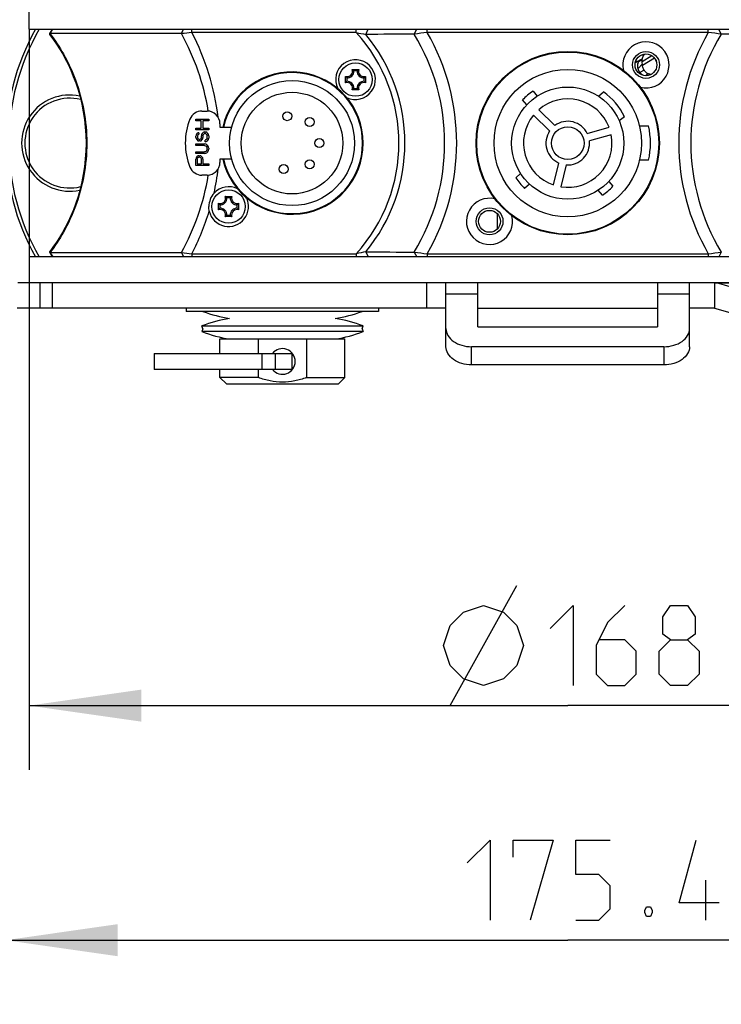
# Model space of a CAD drawing. Header units: millimetres. Extents: x 0 to 420, y 0 to 297.
# Tile 189 of 256: x 245 to 267, y 134 to 165. Entities that reach past the tile are written whole.
import ezdxf

# ---------------------------------------------------------------- set-up
doc = ezdxf.new("R2010")
doc.units = ezdxf.units.MM
doc.header["$LTSCALE"] = 23.1
doc.layers.get('0').update_dxf_attribs({"linetype": 'CONTINUOUS'})
for name, color, linetype in [('02___PRT_ALL_AXES', 7, 'CONTINUOUS'), ('03___PRT_ALL_CURVES', 7, 'CONTINUOUS'), ('DIM_PILOTEES', 7, 'CONTINUOUS')]:
    doc.layers.add(name, color=color, linetype=linetype)
doc.styles.get("Standard").update_dxf_attribs({"font": 'txt', "width": 0.7})
doc.styles.add('TEXTSTYLE_4', font='txt')
doc.dimstyles.new('DIMSTYLE_4', dxfattribs={"dimtxt": 2.5, "dimasz": 3.5, "dimexe": 2, "dimexo": 0, "dimtad": 1, "dimlfac": 5, "dimdsep": 46, "dimtxsty": 'Standard', "dimblk": '_FILLED', "dimblk1": '_FILLED', "dimblk2": '_FILLED', "dimcen": 0.09, "dimazin": 2, "dimtp": 0.5, "dimtm": 0.5, "dimtfac": 1, "dimtofl": 0, "dimtmove": 0, "dimatfit": 3, "dimldrblk": '_FILLED', "dimfxl": 0, "dimtolj": 1, "dimarcsym": 0})
doc.dimstyles.new('DIMSTYLE_5', dxfattribs={"dimtxt": 2.5, "dimasz": 3.5, "dimexe": 2, "dimexo": 0, "dimtad": 1, "dimdec": 1, "dimlfac": 5, "dimdsep": 46, "dimtxsty": 'Standard', "dimblk": '_FILLED', "dimblk1": '_FILLED', "dimblk2": '_FILLED', "dimcen": 0.09, "dimazin": 2, "dimtp": 0.5, "dimtm": 0.5, "dimtfac": 1, "dimtdec": 1, "dimtofl": 0, "dimtmove": 0, "dimatfit": 3, "dimldrblk": '_FILLED', "dimfxl": 0, "dimtolj": 1, "dimarcsym": 0})

# ---------------------------------------------------------------- blocks, each defined once
blk = doc.blocks.new('_FILLED')
at = {"color": 0, "linetype": 'ByBlock'}
blk.add_solid([(0, 0), (-1, 0.1429), (-1, -0.1429)], dxfattribs=at)
blk = doc.blocks.new('*D9')
at = {"layer": 'DIM_PILOTEES', "color": 2, "linetype": 'Continuous'}
for p, q in [((244.939, 164.243), (244.939, 141.147)), ((278.539, 164.243), (278.539, 141.147)), ((244.939, 143.147), (261.739, 143.147)), ((278.539, 143.147), (261.739, 143.147))]:
    blk.add_line(p, q, dxfattribs=at)
at = {"layer": 'DIM_PILOTEES', "color": 2, "linetype": 'Continuous', "xscale": 3.5, "yscale": 3.5, "zscale": 3.5, "rotation": 180}
blk.add_blockref('_FILLED', (244.939, 143.147), dxfattribs=at)
at = {"layer": 'DIM_PILOTEES', "color": 2, "linetype": 'Continuous', "xscale": 3.5, "yscale": 3.5, "zscale": 3.5}
blk.add_blockref('_FILLED', (278.539, 143.147), dxfattribs=at)
at = {"layer": 'DIM_PILOTEES', "color": 2, "linetype": 'Continuous', "insert": (262.205, 146.272), "char_height": 2.5, "width": 13.03571, "attachment_point": 2, "line_spacing_factor": 0.9, "style": 'TEXTSTYLE_4'}
blk.add_mtext('{\\ftxt;\\W0.0001;\\H0.0001;\\~}{\\ftxt;\\W1.3333333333;\\H2.5; }{\\ftxt;\\W0.0001;\\H0.0001;\\~}{\\ftxt;\\W0.0001;\\H0.0001;\\~}{\\ftxt;\\W2.1428571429;\\H2.5; }{\\ftxt;\\W0.0001;\\H0.0001;\\~}', dxfattribs=at)
blk = doc.blocks.new('*D10')
at = {"layer": 'DIM_PILOTEES', "color": 2, "linetype": 'Continuous'}
for p, q in [((244.203, 160.693), (244.203, 133.83)), ((279.275, 160.693), (279.275, 133.83)), ((244.203, 135.83), (261.739, 135.83)), ((279.275, 135.83), (261.739, 135.83))]:
    blk.add_line(p, q, dxfattribs=at)
at = {"layer": 'DIM_PILOTEES', "color": 2, "linetype": 'Continuous', "xscale": 3.5, "yscale": 3.5, "zscale": 3.5, "rotation": 180}
blk.add_blockref('_FILLED', (244.203, 135.83), dxfattribs=at)
at = {"layer": 'DIM_PILOTEES', "color": 2, "linetype": 'Continuous', "xscale": 3.5, "yscale": 3.5, "zscale": 3.5}
blk.add_blockref('_FILLED', (279.275, 135.83), dxfattribs=at)
at = {"layer": 'DIM_PILOTEES', "color": 2, "linetype": 'Continuous', "insert": (262.889, 138.955), "char_height": 2.5, "width": 12.85714, "attachment_point": 2, "line_spacing_factor": 0.9}
blk.add_mtext('{\\ftxt;\\W0.0001;\\H0.0001;\\~}{\\ftxt;\\W3.4285714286;\\H2.5; }{\\ftxt;\\W0.0001;\\H0.0001;\\~}', dxfattribs=at)

msp = doc.modelspace()

# ---------------------------------------------------------------- linework, layer by layer
at = {"color": 7, "linetype": 'Continuous'}
for p, q in [((245.5865, 164.1078), (245.6772, 164.2434)), ((249.6888, 164.1078), (245.5865, 164.1078)), ((249.6888, 164.1078), (249.7565, 164.2434)), ((250.0148, 164.1434), (250.0148, 164.2434)), ((255.1392, 164.1434), (250.0148, 164.1434)), ((255.1392, 164.1434), (255.1392, 164.2434)), ((255.4397, 164.0835), (255.5121, 164.2434)), ((256.9483, 164.0947), (257.0286, 164.2434)), ((257.3559, 164.1434), (257.3559, 164.2434)), ((266.1218, 164.1434), (257.3559, 164.1434)), ((266.1218, 164.1434), (266.1218, 164.2434)), ((266.5294, 164.0947), (266.449, 164.2434)), ((264.0404, 163.4434), (264.117, 163.4434)), ((264.0641, 163.2443), (264.3578, 163.4219)), ((263.9259, 163.2434), (263.8579, 163.2434)), ((264.067, 163.3175), (264.0541, 163.3138)), ((264.0723, 163.1159), (264.0641, 163.2443)), ((264.4468, 163.3424), (264.0723, 163.1159)), ((255.0166, 162.9868), (255.221, 162.9868)), ((255.1704, 162.9446), (255.0673, 162.9446)), ((254.8054, 162.5712), (254.8054, 162.7756)), ((254.8476, 162.7249), (254.8476, 162.6219)), ((255.3901, 162.6219), (255.3901, 162.7249)), ((255.4322, 162.7756), (255.4322, 162.5712)), ((255.221, 162.36), (255.0166, 162.36)), ((255.0673, 162.4022), (255.1704, 162.4022)), ((260.6577, 162.3163), (260.7872, 162.162)), ((262.6978, 162.1573), (262.8571, 162.2909)), ((260.4578, 161.8856), (260.3283, 162.0399)), ((250.3256, 161.6934), (250.4888, 161.6934)), ((250.5239, 161.6914), (250.5225, 161.6994)), ((250.5241, 161.6914), (250.5228, 161.6995)), ((261.174, 161.072), (260.6665, 161.5621)), ((260.8333, 161.7347), (261.3407, 161.2447)), ((250.1388, 161.4434), (250.5388, 161.4434)), ((250.1388, 161.3934), (250.1388, 161.4434)), ((250.3005, 161.3934), (250.1388, 161.3934)), ((250.3005, 161.1601), (250.3005, 161.3934)), ((250.5388, 161.3934), (250.3516, 161.3934)), ((250.3516, 161.3934), (250.3516, 161.1601)), ((250.5388, 161.4434), (250.5388, 161.3934)), ((250.8888, 161.2934), (250.8888, 161.1934)), ((263.5063, 161.5172), (263.347, 161.3836)), ((250.1388, 161.1601), (250.3005, 161.1601)), ((250.1388, 161.1101), (250.1388, 161.1601)), ((250.5388, 161.1101), (250.1388, 161.1101)), ((250.1473, 160.9517), (250.1388, 160.9101)), ((250.1729, 160.9851), (250.1473, 160.9517)), ((250.2069, 161.0101), (250.1729, 160.9851)), ((250.1899, 160.9184), (250.1984, 160.9434)), ((250.1984, 160.9434), (250.2154, 160.9601)), ((250.2325, 161.0184), (250.2069, 161.0101)), ((250.2154, 160.9601), (250.2325, 160.9684)), ((250.2325, 161.0184), (250.2325, 160.9684)), ((250.3176, 160.9601), (250.309, 160.9184)), ((250.3346, 160.9934), (250.3176, 160.9601)), ((250.3686, 161.0267), (250.3346, 160.9934)), ((250.3516, 161.1601), (250.5388, 161.1601)), ((250.3601, 160.9184), (250.3686, 160.9517)), ((250.4027, 161.0434), (250.3686, 161.0267)), ((250.3686, 160.9517), (250.3856, 160.9767)), ((250.3856, 160.9767), (250.4112, 160.9934)), ((250.4027, 161.0434), (250.4452, 161.0434)), ((250.4367, 160.9934), (250.4112, 160.9934)), ((250.4367, 160.9934), (250.4622, 160.9767)), ((250.4793, 161.0267), (250.4452, 161.0434)), ((250.4622, 160.9767), (250.4793, 160.9517)), ((250.5133, 160.9934), (250.4793, 161.0267)), ((250.4793, 160.9517), (250.4878, 160.9184)), ((250.5303, 160.9601), (250.5133, 160.9934)), ((250.5388, 160.9184), (250.5303, 160.9601)), ((250.5388, 161.1601), (250.5388, 161.1101)), ((250.8888, 161.1934), (251.254, 161.1934)), ((262.3492, 160.9932), (263.0273, 161.1877)), ((263.0934, 160.957), (262.4153, 160.7625)), ((263.9757, 161.2284), (264.2628, 161.2284)), ((250.1388, 160.8684), (250.1388, 160.9101)), ((250.1388, 160.8684), (250.1473, 160.8351)), ((250.1388, 160.6684), (250.4027, 160.6684)), ((250.1388, 160.6184), (250.1388, 160.6684)), ((250.1473, 160.8351), (250.1644, 160.8017)), ((250.1644, 160.8017), (250.1984, 160.7684)), ((250.1899, 160.9184), (250.1899, 160.8684)), ((250.1984, 160.8434), (250.1899, 160.8684)), ((250.2154, 160.8184), (250.1984, 160.8434)), ((250.1984, 160.7684), (250.2325, 160.7601)), ((250.241, 160.8101), (250.2154, 160.8184)), ((250.2665, 160.7601), (250.2325, 160.7601)), ((250.241, 160.8101), (250.258, 160.8101)), ((250.2835, 160.8184), (250.258, 160.8101)), ((250.2665, 160.7601), (250.3005, 160.7684)), ((250.3005, 160.8434), (250.2835, 160.8184)), ((250.309, 160.8684), (250.3005, 160.8434)), ((250.3005, 160.7684), (250.3346, 160.8017)), ((250.309, 160.8684), (250.309, 160.9184)), ((250.3346, 160.8017), (250.3516, 160.8351)), ((250.3516, 160.8351), (250.3601, 160.8684)), ((250.3601, 160.9184), (250.3601, 160.8684)), ((250.4452, 160.6601), (250.4027, 160.6684)), ((250.4537, 160.7934), (250.4282, 160.7851)), ((250.4282, 160.7351), (250.4282, 160.7851)), ((250.4282, 160.7351), (250.4622, 160.7434)), ((250.4793, 160.6434), (250.4452, 160.6601)), ((250.4793, 160.8184), (250.4537, 160.7934)), ((250.4622, 160.7434), (250.5048, 160.7684)), ((250.4878, 160.8517), (250.4793, 160.8184)), ((250.5133, 160.6101), (250.4793, 160.6434)), ((250.4878, 160.8517), (250.4878, 160.9184)), ((250.5048, 160.7684), (250.5303, 160.8101)), ((250.5303, 160.8101), (250.5388, 160.8517)), ((250.5388, 160.9184), (250.5388, 160.8517)), ((250.4027, 160.6184), (250.1388, 160.6184)), ((250.1388, 160.4184), (250.4027, 160.4184)), ((250.1388, 160.3684), (250.1388, 160.4184)), ((250.4027, 160.3684), (250.1388, 160.3684)), ((250.4027, 160.6184), (250.4367, 160.6101)), ((250.4367, 160.4267), (250.4027, 160.4184)), ((250.4027, 160.3684), (250.4452, 160.3767)), ((250.4367, 160.6101), (250.4622, 160.5934)), ((250.4622, 160.4434), (250.4367, 160.4267)), ((250.4452, 160.3767), (250.4793, 160.3934)), ((250.4622, 160.5934), (250.4793, 160.5684)), ((250.4793, 160.4684), (250.4622, 160.4434)), ((250.4793, 160.5684), (250.4878, 160.5351)), ((250.4878, 160.5017), (250.4793, 160.4684)), ((250.4793, 160.3934), (250.5133, 160.4267)), ((250.4878, 160.5017), (250.4878, 160.5351)), ((250.5303, 160.5767), (250.5133, 160.6101)), ((250.5133, 160.4267), (250.5303, 160.4601)), ((250.5388, 160.5351), (250.5303, 160.5767)), ((250.5303, 160.4601), (250.5388, 160.5017)), ((250.5388, 160.5351), (250.5388, 160.5017)), ((250.1473, 160.2351), (250.1388, 160.1934)), ((250.1388, 159.9934), (250.1388, 160.1934)), ((250.1729, 160.2684), (250.1473, 160.2351)), ((250.2069, 160.2934), (250.1729, 160.2684)), ((250.1814, 160.2017), (250.1899, 160.2267)), ((250.1814, 160.2017), (250.1814, 160.0434)), ((250.1814, 160.0434), (250.309, 160.0434)), ((250.1899, 160.2267), (250.2069, 160.2434)), ((250.2325, 160.3017), (250.2069, 160.2934)), ((250.2069, 160.2434), (250.2325, 160.2517)), ((250.2325, 160.3017), (250.2665, 160.3017)), ((250.258, 160.2517), (250.2325, 160.2517)), ((250.258, 160.2517), (250.2835, 160.2434)), ((250.292, 160.2934), (250.2665, 160.3017)), ((250.2835, 160.2434), (250.3005, 160.2267)), ((250.3261, 160.2684), (250.292, 160.2934)), ((250.3005, 160.2267), (250.309, 160.2017)), ((250.309, 160.0434), (250.309, 160.2017)), ((250.3516, 160.2351), (250.3261, 160.2684)), ((250.3601, 160.1934), (250.3516, 160.2351)), ((250.3601, 160.1934), (250.3601, 160.0434)), ((250.3601, 160.0434), (250.5388, 160.0434)), ((250.5388, 160.0434), (250.5388, 159.9934)), ((251.254, 160.1934), (250.8888, 160.1934)), ((250.8888, 160.1934), (250.8888, 160.0934)), ((261.2898, 159.3885), (261.4605, 160.073)), ((264.2628, 160.1584), (263.9757, 160.1584)), ((250.5388, 159.9934), (250.1388, 159.9934)), ((260.116, 159.6123), (260.2702, 159.7417)), ((261.6933, 160.0149), (261.5227, 159.3304)), ((250.4888, 159.6934), (250.3256, 159.6934)), ((250.5225, 159.6874), (250.5239, 159.6954)), ((250.5228, 159.6873), (250.5241, 159.6954)), ((260.5466, 159.4123), (260.3924, 159.2829)), ((263.0199, 159.5012), (263.1493, 159.3469)), ((262.8199, 159.0705), (262.6905, 159.2248)), ((250.8454, 158.6112), (250.8454, 158.8156)), ((251.0566, 159.0268), (251.261, 159.0268)), ((251.2104, 158.9846), (251.1073, 158.9846)), ((251.4722, 158.8156), (251.4722, 158.6112)), ((250.8876, 158.7649), (250.8876, 158.6619)), ((251.4301, 158.6619), (251.4301, 158.7649)), ((259.543, 158.0172), (259.543, 158.4896)), ((251.261, 158.4), (251.0566, 158.4)), ((251.1073, 158.4422), (251.2104, 158.4422)), ((245.5865, 157.279), (249.6887, 157.279)), ((245.5865, 157.279), (245.6773, 157.1434)), ((249.6887, 157.279), (249.7565, 157.1434)), ((255.4397, 157.3033), (255.5121, 157.1434)), ((256.9483, 157.2921), (257.0286, 157.1434)), ((266.5294, 157.2921), (266.449, 157.1434)), ((278.5388, 157.1434), (244.9388, 157.1434)), ((244.9388, 157.1434), (244.9388, 156.3434)), ((250.0148, 157.2434), (255.1392, 157.2434)), ((250.0148, 157.2434), (250.0148, 157.1434)), ((255.1392, 157.2434), (255.1392, 157.1434)), ((257.3559, 157.2434), (266.1218, 157.2434)), ((257.3559, 157.2434), (257.3559, 157.1434)), ((266.1218, 157.2434), (266.1218, 157.1434)), ((244.5815, 156.3434), (278.9388, 156.3434)), ((245.2851, 155.5434), (245.2851, 156.3434)), ((245.6512, 156.3434), (245.6512, 155.5434)), ((257.3433, 155.5434), (257.3433, 156.3434)), ((257.9388, 154.3434), (257.9388, 156.3434)), ((258.9388, 154.9586), (258.9388, 156.3434)), ((264.5388, 156.3434), (264.5388, 154.9586)), ((265.5388, 154.3434), (265.5388, 156.3434)), ((266.3183, 156.3434), (266.3183, 155.5434)), ((266.3826, 156.3331), (274.3956, 156.3331)), ((273.2612, 154.3434), (266.3826, 156.3331)), ((257.9388, 155.9919), (258.9388, 155.9919)), ((264.5388, 155.9919), (265.5388, 155.9919)), ((257.9388, 155.5434), (244.5671, 155.5434)), ((249.8388, 155.5434), (249.8388, 155.4434)), ((255.8388, 155.4434), (249.8388, 155.4434)), ((255.8388, 155.5434), (255.8388, 155.4434)), ((258.9388, 155.5434), (264.5388, 155.5434)), ((266.3183, 155.5434), (265.5388, 155.5434)), ((266.3183, 155.5434), (273.1897, 153.5558)), ((250.3208, 154.99), (255.3569, 154.99)), ((250.3543, 154.9034), (250.3208, 154.99)), ((250.3543, 154.9034), (250.3208, 154.8168)), ((255.3569, 154.8168), (250.3208, 154.8168)), ((255.3234, 154.9034), (255.3569, 154.99)), ((255.3234, 154.9034), (255.3569, 154.8168)), ((258.9388, 154.9586), (264.5388, 154.9586)), ((250.8888, 154.5834), (254.7888, 154.5834)), ((250.8888, 154.1334), (250.8888, 154.5834)), ((252.0888, 154.1334), (252.0888, 154.5834)), ((253.5888, 154.5834), (253.5888, 153.3834)), ((254.7888, 153.3834), (254.7888, 154.5834)), ((264.7388, 154.3434), (258.7388, 154.3434)), ((258.7388, 153.7777), (258.7388, 154.3434)), ((264.7388, 154.3434), (264.7388, 153.7777)), ((248.8388, 154.1334), (253.1388, 154.1334)), ((248.8388, 154.1334), (248.8388, 153.6334)), ((252.1943, 154.1334), (252.1943, 153.6334)), ((252.6232, 153.6334), (252.6232, 154.1334)), ((253.1388, 153.6334), (253.1388, 154.1334)), ((253.1388, 153.6334), (248.8388, 153.6334)), ((250.8888, 153.3834), (250.8888, 153.6334)), ((252.0888, 153.3834), (252.0888, 153.6334)), ((264.7388, 153.7777), (258.7388, 153.7777)), ((252.0888, 153.3834), (250.8888, 153.3834)), ((251.0888, 153.1834), (250.8888, 153.3834)), ((253.5888, 153.3834), (254.7888, 153.3834)), ((254.5888, 153.1834), (254.7888, 153.3834)), ((251.0888, 153.1834), (254.5888, 153.1834))]:
    msp.add_line(p, q, dxfattribs=at)
for points in [[(245.5748, 164.0819), (245.6116, 164.034), (245.701, 163.9123), (245.7914, 163.7806), (245.8824, 163.6386), (245.9729, 163.4863), (246.0623, 163.3238), (246.1496, 163.151), (246.234, 162.968), (246.3149, 162.7742), (246.3909, 162.5705), (246.4612, 162.357), (246.5245, 162.1351), (246.5798, 161.9062), (246.6261, 161.6712), (246.663, 161.4314), (246.6897, 161.1879), (246.7059, 160.9419), (246.7113, 160.6947), (246.706, 160.4474), (246.6899, 160.2015), (246.6633, 159.9579), (246.6266, 159.7181), (246.5803, 159.4831), (246.5252, 159.2541), (246.462, 159.0322), (246.3917, 158.8186), (246.3157, 158.6147), (246.2349, 158.4207), (246.1504, 158.2374), (246.063, 158.0643), (245.9736, 157.9015), (245.8829, 157.7491), (245.792, 157.607), (245.7016, 157.4753), (245.6124, 157.3538), (245.5748, 157.3049)], [(245.6536, 164.2434), (245.6464, 164.2287), (245.6272, 164.1914), (245.6095, 164.1583), (245.5926, 164.1279), (245.576, 164.0991)], [(246.5449, 162.0509), (246.5803, 161.9037), (246.6266, 161.6687), (246.6633, 161.4289), (246.6899, 161.1853), (246.706, 160.9393), (246.7113, 160.6921), (246.7059, 160.4449), (246.6897, 160.1989), (246.663, 159.9554), (246.6261, 159.7155), (246.5798, 159.4806), (246.5448, 159.3359)], [(245.5761, 157.2875), (245.5927, 157.2587), (245.6096, 157.2283), (245.6273, 157.1952), (245.6464, 157.1579), (245.6536, 157.1434)]]:
    msp.add_lwpolyline(points, dxfattribs=at)
for centre, radius in [((261.7388, 160.6934), 2.86), ((261.7388, 160.6934), 2.84), ((264.1788, 163.1334), 0.42), ((264.1788, 163.1334), 0.34), ((255.1188, 162.6734), 0.52), ((261.7388, 160.6934), 2.3), ((253.1388, 160.6934), 1.95), ((253.1388, 160.6934), 1.585), ((261.7388, 160.6934), 1.75), ((252.9888, 161.5334), 0.14), ((253.6888, 161.3534), 0.14), ((261.7388, 160.6934), 0.51), ((253.9888, 160.6934), 0.14), ((252.8788, 159.8834), 0.14), ((253.6888, 160.0334), 0.14), ((251.1588, 158.7134), 0.52), ((259.2988, 158.2534), 0.42), ((259.2988, 158.2534), 0.34)]:
    msp.add_circle(centre, radius, dxfattribs=at)
for centre, radius, start, end in [((251.4028, 160.6934), 7.2, 150.45839, 209.54161), ((251.4028, 160.6934), 7.1, 150, 210), ((241.6854, 161.0882), 4.9332, 37.58767, 37.74186), ((256.6643, 101.6725), 62.8238, 96.075732, 96.374865), ((251.3388, 160.6934), 5.1328, 317.76647, 42.23353), ((263.0241, 202.9305), 39.5804, 258.50913, 258.95265), ((261.1224, -502.614), 666.7218, 90.3587094, 90.4883596), ((251.3388, 160.6934), 5.3207, 320.4197, 39.5803), ((262.5306, 119.1221), 45.3177, 96.55672, 97.07573), ((251.3388, 160.6934), 6.5601, 328.7696, 31.2304), ((251.3388, 160.6934), 6.936, 330.17138, 29.82862), ((272.1388, 160.6934), 6.936, 150.17138, 209.82862), ((272.1388, 160.6934), 6.5601, 148.7696, 211.2304), ((261.0444, 119.936), 44.498, 82.91949, 83.44806), ((262.5283, -479.2032), 643.3104, 89.5092813, 89.6436497), ((264.1788, 163.1334), 0.72, 256.29533, 193.70467), ((255.1188, 162.6734), 0.62, 243.28809, 206.71191), ((263.6633, 162.9115), 0.3479, 56.43625, 58.04419), ((264.7922, 163.3846), 0.326, 197.39873, 207.18557), ((253.1388, 160.6934), 2.22, 193.02475, 166.97623), ((253.1388, 160.6934), 2.2, 193.13656, 166.86344), ((254.8588, 162.9334), 0.1666, 251.30248, 18.69752), ((254.8588, 162.9334), 0.2088, 266.91266, 3.08734), ((254.7689, 162.6416), 0.4249, 52.63305, 54.33922), ((255.3788, 162.9334), 0.2088, 176.91266, 273.08734), ((255.4687, 162.6416), 0.4249, 125.66078, 127.36695), ((255.3788, 162.9334), 0.1666, 161.30248, 288.69752), ((255.1507, 163.0233), 0.4249, 215.66078, 217.367), ((255.1507, 162.3235), 0.4249, 142.63301, 144.33922), ((254.8588, 162.4134), 0.1666, 341.30248, 108.69752), ((254.8588, 162.4134), 0.2088, 356.91266, 93.08734), ((255.3788, 162.4134), 0.2088, 86.91266, 183.08734), ((255.3788, 162.4134), 0.1666, 71.30248, 198.69752), ((255.087, 163.0233), 0.4249, 322.633, 324.33922), ((255.087, 162.3235), 0.4249, 35.66078, 37.36699), ((246.2028, 160.6934), 1.5, 77.87592, 282.12239), ((254.7689, 162.7052), 0.4249, 305.66078, 307.36695), ((255.4687, 162.7052), 0.4249, 232.63305, 234.33922), ((261.7388, 160.6934), 1.95, 123.6699, 136.3301), ((261.7388, 160.6934), 1.95, 24.99079, 55.00921), ((246.2028, 160.6934), 1.4, 75.85846, 284.14217), ((261.7388, 160.6934), 1.38, 20.98854, 131.01146), ((250.3256, 161.2934), 0.4, 90, 157.97569), ((250.4888, 161.2934), 0.4, 0, 90), ((261.7388, 160.6934), 1.38, 140.98854, 251.01146), ((251.8088, 160.6934), 2, 157.97569, 202.02431), ((261.7388, 160.6934), 0.68, 26.16425, 125.83575), ((261.7388, 160.6934), 0.68, 146.16425, 245.83575), ((261.7388, 160.6934), 1.38, 260.98854, 11.01146), ((261.7388, 160.6934), 2.58, 348.03206, 11.96794), ((261.7388, 160.6934), 0.68, 266.16425, 5.83575), ((250.4888, 160.0934), 0.4, 270, 360), ((250.3256, 160.0934), 0.4, 202.02431, 270), ((243.6552, 160.7224), 7.2262, 347.3179, 353.38201), ((261.7388, 160.6934), 1.95, 213.6699, 226.3301), ((251.1588, 158.7134), 0.62, 63.28809, 137.03178), ((261.7388, 160.6934), 1.95, 303.6699, 316.3301), ((251.1588, 158.7134), 0.62, 193.19189, 26.71191), ((250.8988, 158.9734), 0.1666, 251.30248, 18.69752), ((251.1907, 159.0633), 0.4249, 215.66078, 217.36699), ((250.8988, 158.9734), 0.2088, 266.91266, 3.08734), ((250.8089, 158.6816), 0.4249, 52.63305, 54.33922), ((251.4188, 158.9734), 0.2088, 176.91266, 273.08734), ((251.5087, 158.6816), 0.4249, 125.66078, 127.36695), ((251.4188, 158.9734), 0.1666, 161.30248, 288.69752), ((251.127, 159.0633), 0.4249, 322.63301, 324.33922), ((259.2988, 158.2534), 0.72, 76.29533, 13.70467), ((251.1907, 158.3635), 0.4249, 142.633, 144.33922), ((250.8988, 158.4534), 0.1666, 341.30248, 108.69752), ((250.8988, 158.4534), 0.2088, 356.91266, 93.08734), ((251.4188, 158.4534), 0.2088, 86.91266, 183.08734), ((251.4188, 158.4534), 0.1666, 71.30248, 198.69752), ((251.127, 158.3635), 0.4249, 35.66078, 37.367), ((250.8089, 158.7452), 0.4249, 305.66078, 307.36695), ((251.5087, 158.7452), 0.4249, 232.63305, 234.33922), ((241.6956, 160.2909), 4.9204, 322.25625, 322.41083), ((256.6092, 219.2097), 62.3162, 263.62392, 263.925489), ((263.3464, 116.8389), 41.2296, 101.05622, 101.482), ((260.9493, 800.59), 643.3104, 269.5092813, 269.6436497), ((262.4333, 201.4508), 44.498, 262.91949, 263.44806), ((260.9471, 202.2647), 45.3177, 276.55672, 277.07573), ((251.8388, 159.3813), 4.2079, 249.37845, 261.16123), ((253.8388, 159.3813), 4.2079, 278.83877, 290.62155), ((251.8388, 151.0655), 4.2079, 98.83877, 111.14705), ((253.8388, 151.0655), 4.2079, 68.85295, 81.16123), ((251.8388, 158.7413), 4.2079, 248.85295, 261.16123), ((253.8388, 158.7413), 4.2079, 278.83877, 291.14705), ((252.8388, 153.8834), 0.4, 218.77628, 141.22372)]:
    msp.add_arc(centre, radius, start, end, dxfattribs=at)
for points, knots in [([(245.574, 164.0958), (245.5728, 164.0936), (245.571, 164.0886), (245.5733, 164.0838), (245.5748, 164.0819)], [0, 0, 0, 0, 0.5165594, 1, 1, 1, 1]), ([(245.5865, 164.1078), (245.5851, 164.1069), (245.5804, 164.1034), (245.5761, 164.0993), (245.574, 164.0958)], [0, 0, 0, 0, 0.2951436, 1, 1, 1, 1]), ([(245.5946, 164.0973), (245.7461, 163.9004), (246.0479, 163.4414), (246.4172, 162.6436), (246.6752, 161.7053), (246.7674, 160.6934), (246.6752, 159.6815), (246.4172, 158.7432), (246.0479, 157.9454), (245.7462, 157.4864), (245.5946, 157.2895)], [0, 0, 0, 0, 0.1021128, 0.2248926, 0.3598287, 0.4999999, 0.6401712, 0.7751073, 0.8978871, 1, 1, 1, 1]), ([(250.5228, 161.6995), (250.4571, 162.1207), (250.2436, 162.9519), (249.8918, 163.7329), (249.6887, 164.1078)], [0, 0, 0, 0, 0.4999307, 1, 1, 1, 1]), ([(250.8334, 161.4966), (250.7802, 161.9571), (250.582, 162.8694), (250.2249, 163.7301), (250.0148, 164.1434)], [0, 0, 0, 0, 0.4999234, 1, 1, 1, 1]), ([(264.0641, 163.2443), (264.0614, 163.287), (264.0692, 163.3698), (264.1121, 163.4429), (264.1396, 163.4695)], [0, 0, 0, 0, 0.5275493, 1, 1, 1, 1]), ([(255.0673, 162.9446), (255.0642, 162.9476), (255.0512, 162.9596), (255.0375, 162.9711), (255.0268, 162.9793)], [0, 0, 0, 0, 0.2395688, 1, 1, 1, 1]), ([(255.1704, 162.9446), (255.1735, 162.9476), (255.1865, 162.9596), (255.2001, 162.9711), (255.2109, 162.9793)], [0, 0, 0, 0, 0.2395688, 1, 1, 1, 1]), ([(254.8476, 162.7249), (254.8447, 162.728), (254.8326, 162.7411), (254.8212, 162.7547), (254.813, 162.7654)], [0, 0, 0, 0, 0.2395689, 1, 1, 1, 1]), ([(254.8476, 162.6219), (254.8447, 162.6188), (254.8326, 162.6057), (254.8212, 162.5921), (254.813, 162.5814)], [0, 0, 0, 0, 0.2395689, 1, 1, 1, 1]), ([(255.3901, 162.7249), (255.393, 162.728), (255.4051, 162.7411), (255.4165, 162.7547), (255.4247, 162.7654)], [0, 0, 0, 0, 0.2395689, 1, 1, 1, 1]), ([(255.3901, 162.6219), (255.393, 162.6188), (255.4051, 162.6057), (255.4165, 162.5921), (255.4247, 162.5814)], [0, 0, 0, 0, 0.2395689, 1, 1, 1, 1]), ([(255.0673, 162.4022), (255.0642, 162.3992), (255.0512, 162.3872), (255.0375, 162.3757), (255.0268, 162.3675)], [0, 0, 0, 0, 0.2395688, 1, 1, 1, 1]), ([(255.1704, 162.4022), (255.1735, 162.3992), (255.1865, 162.3872), (255.2001, 162.3757), (255.2109, 162.3675)], [0, 0, 0, 0, 0.2395688, 1, 1, 1, 1]), ([(249.6887, 157.279), (249.8918, 157.6539), (250.2436, 158.4349), (250.4571, 159.2661), (250.5228, 159.6873)], [0, 0, 0, 0, 0.5000692, 1, 1, 1, 1]), ([(250.7052, 159.136), (250.653, 159.08), (250.5762, 158.9425), (250.5448, 158.79), (250.5423, 158.7134)], [0, 0, 0, 0, 0.4994648, 1, 1, 1, 1]), ([(250.8876, 158.7649), (250.8847, 158.768), (250.8726, 158.7811), (250.8612, 158.7947), (250.853, 158.8054)], [0, 0, 0, 0, 0.2395689, 1, 1, 1, 1]), ([(251.1073, 158.9846), (251.1042, 158.9876), (251.0912, 158.9996), (251.0775, 159.0111), (251.0668, 159.0193)], [0, 0, 0, 0, 0.2395688, 1, 1, 1, 1]), ([(251.2104, 158.9846), (251.2135, 158.9876), (251.2265, 158.9996), (251.2401, 159.0111), (251.2509, 159.0193)], [0, 0, 0, 0, 0.2395688, 1, 1, 1, 1]), ([(251.4301, 158.7649), (251.433, 158.768), (251.4451, 158.7811), (251.4565, 158.7947), (251.4647, 158.8054)], [0, 0, 0, 0, 0.2395689, 1, 1, 1, 1]), ([(250.8876, 158.6619), (250.8847, 158.6588), (250.8726, 158.6457), (250.8612, 158.6321), (250.853, 158.6214)], [0, 0, 0, 0, 0.2395689, 1, 1, 1, 1]), ([(251.4301, 158.6619), (251.433, 158.6588), (251.4451, 158.6457), (251.4565, 158.6321), (251.4647, 158.6214)], [0, 0, 0, 0, 0.2395689, 1, 1, 1, 1]), ([(251.1073, 158.4422), (251.1042, 158.4392), (251.0912, 158.4272), (251.0775, 158.4157), (251.0668, 158.4075)], [0, 0, 0, 0, 0.2395688, 1, 1, 1, 1]), ([(251.2104, 158.4422), (251.2135, 158.4392), (251.2265, 158.4272), (251.2401, 158.4157), (251.2509, 158.4075)], [0, 0, 0, 0, 0.2395688, 1, 1, 1, 1]), ([(245.5748, 157.3049), (245.5733, 157.303), (245.571, 157.2982), (245.5728, 157.2932), (245.574, 157.291)], [0, 0, 0, 0, 0.4833017, 1, 1, 1, 1]), ([(257.9388, 154.9091), (257.9388, 154.8341), (257.9875, 154.6731), (258.174, 154.4888), (258.4358, 154.3703), (258.6358, 154.3434), (258.7388, 154.3434)], [0, 0, 0, 0, 0.209488, 0.4446632, 0.7120023, 1, 1, 1, 1]), ([(264.7388, 154.3434), (264.8419, 154.3434), (265.0419, 154.3703), (265.3037, 154.4888), (265.4902, 154.6731), (265.5388, 154.8341), (265.5388, 154.9091)], [0, 0, 0, 0, 0.2879977, 0.5553368, 0.790512, 1, 1, 1, 1]), ([(258.7388, 153.7777), (258.6358, 153.7777), (258.4358, 153.8046), (258.174, 153.9231), (257.9875, 154.1074), (257.9388, 154.2684), (257.9388, 154.3434)], [0, 0, 0, 0, 0.2879977, 0.5553368, 0.790512, 1, 1, 1, 1]), ([(265.5388, 154.3434), (265.5388, 154.2684), (265.4902, 154.1074), (265.3037, 153.9231), (265.0419, 153.8046), (264.8419, 153.7777), (264.7388, 153.7777)], [0, 0, 0, 0, 0.209488, 0.4446632, 0.7120023, 1, 1, 1, 1]), ([(252.8388, 153.2334), (252.7108, 153.2334), (252.4542, 153.2615), (252.2084, 153.3374), (252.0888, 153.3834)], [0, 0, 0, 0, 0.4998621, 1, 1, 1, 1]), ([(253.5888, 153.3834), (253.4693, 153.3374), (253.2235, 153.2615), (252.9668, 153.2334), (252.8388, 153.2334)], [0, 0, 0, 0, 0.5001379, 1, 1, 1, 1])]:
    msp.add_open_spline(points, degree=3, knots=knots, dxfattribs=at)
for points in [[(250.0148, 157.2434), (250.2314, 157.6696), (250.4148, 158.1149), (250.5552, 158.5719)], [(250.5552, 158.5719), (250.5444, 158.618), (250.5408, 158.6661), (250.5423, 158.7134)], [(245.574, 157.291), (245.5751, 157.2893), (245.5764, 157.2877), (245.5778, 157.2862)], [(245.5778, 157.2862), (245.5804, 157.2835), (245.5834, 157.2811), (245.5865, 157.279)], [(266.3183, 156.3433), (266.34, 156.3427), (266.3618, 156.3391), (266.3826, 156.3331)]]:
    msp.add_open_spline(points, degree=3, dxfattribs=at)
at = {"layer": '02___PRT_ALL_AXES', "color": 7, "linetype": 'Continuous'}
for p, q in [((244.9388, 164.2434), (244.9388, 164.8434)), ((244.9388, 164.2434), (278.5388, 164.2434)), ((264.0122, 163.2956), (263.8451, 163.1945)), ((264.0688, 163.171), (263.9313, 163.0246)), ((264.0643, 163.2887), (263.9477, 163.2268)), ((264.1199, 162.9726), (263.9892, 162.9002)), ((264.2282, 162.8664), (264.1787, 162.7935)), ((264.3271, 162.8374), (264.3211, 162.8253))]:
    msp.add_line(p, q, dxfattribs=at)
msp.add_arc((264.2798, 163.1161), 0.3603, 192.36892, 194.71013, dxfattribs=at)
for points, knots in [([(263.9278, 163.0389), (263.9262, 163.0461), (263.921, 163.0741), (263.919, 163.1029), (263.9204, 163.1241)], [0, 0, 0, 0, 0.2565988, 1, 1, 1, 1]), ([(263.9204, 163.1241), (263.9209, 163.1335), (263.9242, 163.1689), (263.9352, 163.2038), (263.9477, 163.2268)], [0, 0, 0, 0, 0.2624308, 1, 1, 1, 1]), ([(263.9477, 163.2268), (263.9516, 163.234), (263.9682, 163.2609), (263.9921, 163.2835), (264.0122, 163.2956)], [0, 0, 0, 0, 0.2576524, 1, 1, 1, 1]), ([(264.3474, 162.8379), (264.3159, 162.8347), (264.2464, 162.8485), (264.159, 162.9118), (264.0949, 163.0047), (264.0746, 163.079), (264.0723, 163.1159)], [0, 0, 0, 0, 0.2222948, 0.473752, 0.7407172, 1, 1, 1, 1]), ([(264.08, 162.8084), (264.0705, 162.8151), (264.0364, 162.8417), (264.0072, 162.8744), (263.9892, 162.9002)], [0, 0, 0, 0, 0.2704596, 1, 1, 1, 1])]:
    msp.add_open_spline(points, degree=3, knots=knots, dxfattribs=at)
for points in [[(264.0122, 163.2956), (264.0252, 163.3035), (264.0394, 163.3096), (264.054, 163.3138)], [(263.9652, 162.939), (263.9504, 162.9659), (263.9391, 162.9949), (263.9313, 163.0246)], [(263.9892, 162.9002), (263.9805, 162.9127), (263.9725, 162.9257), (263.9652, 162.939)]]:
    msp.add_open_spline(points, degree=3, dxfattribs=at)
at = {"layer": '03___PRT_ALL_CURVES', "color": 4, "linetype": 'Continuous'}
for p, q in [((264.0116, 163.2952), (264.0212, 163.3007)), ((264.0212, 163.3007), (264.023, 163.3016))]:
    msp.add_line(p, q, dxfattribs=at)
for points, knots in [([(263.9313, 163.0246), (263.9303, 163.0291), (263.9289, 163.036), (263.927, 163.045), (263.9259, 163.0507), (263.9249, 163.0553), (263.9243, 163.0581), (263.9239, 163.0601), (263.9237, 163.0612), (263.9236, 163.0624), (263.9235, 163.0638), (263.9231, 163.0672), (263.9226, 163.0722), (263.922, 163.079), (263.9214, 163.0846), (263.921, 163.0891), (263.9207, 163.0919), (263.9205, 163.0942), (263.9204, 163.0956), (263.9203, 163.0967), (263.9203, 163.0978), (263.9203, 163.0997), (263.9203, 163.1025), (263.9204, 163.1068), (263.9205, 163.1123), (263.9206, 163.1178), (263.9207, 163.1222), (263.9208, 163.1255), (263.9208, 163.1282), (263.9208, 163.1301), (263.9209, 163.1312), (263.9209, 163.132), (263.921, 163.1328), (263.9211, 163.1339), (263.9214, 163.1358), (263.9218, 163.1385), (263.9223, 163.1417), (263.9229, 163.146), (263.9237, 163.1514), (263.9244, 163.1567), (263.925, 163.161), (263.9254, 163.1637), (263.9257, 163.1656), (263.9259, 163.1667), (263.9262, 163.1676), (263.9265, 163.1688), (263.9271, 163.1708), (263.9277, 163.1732), (263.9289, 163.1772), (263.9302, 163.1821), (263.9316, 163.187), (263.9327, 163.1909), (263.9334, 163.1933), (263.934, 163.1953), (263.9343, 163.1965), (263.9346, 163.1975), (263.935, 163.1984), (263.9357, 163.2), (263.9367, 163.2023), (263.9383, 163.2059), (263.9404, 163.2105), (263.9436, 163.2177), (263.946, 163.2232), (263.9477, 163.2268)], [0, 0, 0, 0, 0.0625, 0.09375, 0.125, 0.140625, 0.15625, 0.1640625, 0.1679688, 0.171875, 0.1796875, 0.1875, 0.21875, 0.25, 0.28125, 0.296875, 0.3125, 0.3203125, 0.328125, 0.3320312, 0.3359375, 0.34375, 0.359375, 0.375, 0.40625, 0.4375, 0.453125, 0.46875, 0.484375, 0.4921875, 0.4960938, 0.5, 0.5039062, 0.5078125, 0.515625, 0.53125, 0.546875, 0.5625, 0.59375, 0.625, 0.640625, 0.65625, 0.6640625, 0.6679688, 0.671875, 0.6796875, 0.6875, 0.703125, 0.71875, 0.75, 0.78125, 0.796875, 0.8125, 0.8203125, 0.828125, 0.8320312, 0.8359375, 0.84375, 0.859375, 0.875, 0.90625, 0.9375, 1, 1, 1, 1]), ([(263.9477, 163.2268), (263.948, 163.2274), (263.9486, 163.2285), (263.9493, 163.2298), (263.9499, 163.2308), (263.9502, 163.2313), (263.9506, 163.232), (263.951, 163.2328), (263.9516, 163.2337), (263.9521, 163.2346), (263.9526, 163.2354), (263.953, 163.236), (263.9533, 163.2366), (263.9539, 163.2375), (263.9545, 163.2385), (263.9552, 163.2396), (263.9557, 163.2403), (263.9563, 163.2413), (263.9571, 163.2424), (263.9579, 163.2436), (263.9586, 163.2447), (263.959, 163.2452), (263.9593, 163.2457), (263.9598, 163.2464), (263.9603, 163.2471), (263.9608, 163.2478), (263.9613, 163.2485), (263.9616, 163.249), (263.962, 163.2495), (263.9628, 163.2506), (263.964, 163.2521), (263.9649, 163.2532), (263.9653, 163.2538)], [0, 0, 0, 0, 0.0625, 0.125, 0.15625, 0.171875, 0.1875, 0.21875, 0.25, 0.28125, 0.3125, 0.328125, 0.34375, 0.375, 0.4375, 0.46875, 0.5, 0.53125, 0.5625, 0.625, 0.65625, 0.671875, 0.6875, 0.71875, 0.75, 0.78125, 0.8125, 0.828125, 0.84375, 0.875, 0.9375, 1, 1, 1, 1]), ([(263.9653, 163.2538), (263.9661, 163.2548), (263.9678, 163.2569), (263.9699, 163.2594), (263.9716, 163.2614), (263.9733, 163.2633), (263.9755, 163.2657), (263.9777, 163.2681), (263.9795, 163.2699), (263.9814, 163.2717), (263.9833, 163.2735), (263.9851, 163.2753), (263.9865, 163.2766), (263.988, 163.2778), (263.99, 163.2795), (263.9919, 163.2811), (263.9939, 163.2828), (263.9959, 163.2844), (263.9985, 163.2863), (264.0008, 163.288), (264.0023, 163.2892), (264.0034, 163.2899), (264.0054, 163.2912), (264.0082, 163.293), (264.0105, 163.2945), (264.0116, 163.2952)], [0, 0, 0, 0, 0.0625, 0.125, 0.15625, 0.1875, 0.25, 0.3125, 0.34375, 0.375, 0.4375, 0.46875, 0.5, 0.53125, 0.5625, 0.625, 0.65625, 0.6875, 0.75, 0.8125, 0.828125, 0.84375, 0.875, 0.9375, 1, 1, 1, 1]), ([(264.023, 163.3016), (264.0244, 163.3023), (264.0265, 163.3034), (264.0293, 163.3047), (264.0311, 163.3055), (264.0326, 163.3061), (264.0335, 163.3065), (264.0341, 163.3068), (264.0345, 163.3069), (264.035, 163.3071), (264.0355, 163.3074), (264.0362, 163.3076), (264.0369, 163.3079), (264.0376, 163.3082), (264.0383, 163.3085), (264.0391, 163.3088), (264.0401, 163.3092), (264.0409, 163.3095), (264.0412, 163.3096)], [0, 0, 0, 0, 0.25, 0.375, 0.5, 0.5625, 0.625, 0.65625, 0.671875, 0.6875, 0.71875, 0.75, 0.78125, 0.8125, 0.84375, 0.875, 0.9375, 1, 1, 1, 1]), ([(264.0412, 163.3096), (264.0414, 163.3097), (264.0418, 163.3098), (264.0423, 163.31), (264.0426, 163.3101), (264.0428, 163.3102), (264.0431, 163.3103), (264.0434, 163.3104), (264.0443, 163.3107), (264.0455, 163.3111), (264.0478, 163.3119), (264.0506, 163.3128), (264.053, 163.3135), (264.0542, 163.3138)], [0, 0, 0, 0, 0.0625, 0.125, 0.15625, 0.171875, 0.1875, 0.21875, 0.25, 0.375, 0.5, 0.75, 1, 1, 1, 1]), ([(263.9892, 162.9002), (263.9876, 162.9026), (263.9844, 162.9075), (263.9805, 162.9135), (263.9777, 162.9177), (263.9762, 162.9201), (263.9748, 162.9226), (263.9729, 162.9257), (263.9708, 162.9295), (263.9686, 162.9332), (263.9668, 162.9363), (263.9654, 162.9388), (263.964, 162.9413), (263.9618, 162.9458), (263.9592, 162.951), (263.957, 162.9555), (263.9557, 162.958), (263.9547, 162.9599), (263.9539, 162.9619), (263.9527, 162.9645), (263.9507, 162.9691), (263.9485, 162.9744), (263.9465, 162.979), (263.9454, 162.9816), (263.9444, 162.9843), (263.9432, 162.9876), (263.9418, 162.9916), (263.9403, 162.9956), (263.9391, 162.999), (263.9381, 163.0016), (263.9375, 163.0037), (263.9368, 163.0058), (263.9356, 163.01), (263.9337, 163.0162), (263.9321, 163.0218), (263.9313, 163.0246)], [0, 0, 0, 0, 0.0625, 0.125, 0.15625, 0.171875, 0.1875, 0.21875, 0.25, 0.28125, 0.3125, 0.328125, 0.34375, 0.375, 0.4375, 0.46875, 0.484375, 0.5, 0.515625, 0.53125, 0.5625, 0.625, 0.65625, 0.671875, 0.6875, 0.71875, 0.75, 0.78125, 0.8125, 0.828125, 0.84375, 0.859375, 0.875, 0.9375, 1, 1, 1, 1]), ([(264.0792, 162.8089), (264.0771, 162.8105), (264.073, 162.8136), (264.0678, 162.8176), (264.0641, 162.8203), (264.062, 162.8219), (264.06, 162.8236), (264.0575, 162.8258), (264.0545, 162.8283), (264.0514, 162.8309), (264.0489, 162.8331), (264.0469, 162.8348), (264.0449, 162.8366), (264.0416, 162.8398), (264.0377, 162.8435), (264.0343, 162.8468), (264.0324, 162.8486), (264.0309, 162.85), (264.0295, 162.8515), (264.0277, 162.8535), (264.0245, 162.857), (264.0208, 162.8609), (264.0176, 162.8644), (264.0157, 162.8664), (264.014, 162.8685), (264.0118, 162.8711), (264.0092, 162.8742), (264.0066, 162.8774), (264.0044, 162.88), (264.0027, 162.8821), (264.001, 162.8843), (263.9982, 162.8881), (263.9941, 162.8936), (263.9908, 162.898), (263.9892, 162.9002)], [0, 0, 0, 0, 0.0625, 0.125, 0.15625, 0.171875, 0.1875, 0.21875, 0.25, 0.28125, 0.3125, 0.328125, 0.34375, 0.375, 0.4375, 0.46875, 0.484375, 0.5, 0.515625, 0.53125, 0.5625, 0.625, 0.65625, 0.671875, 0.6875, 0.71875, 0.75, 0.78125, 0.8125, 0.828125, 0.84375, 0.875, 0.9375, 1, 1, 1, 1])]:
    msp.add_open_spline(points, degree=3, knots=knots, dxfattribs=at)
at = {"layer": 'DIM_PILOTEES', "color": 2, "linetype": 'Continuous'}
for p, q in [((258.0685, 143.1467), (260.1518, 146.8967)), ((266.0433, 136.4553), (266.0433, 137.7053))]:
    msp.add_line(p, q, dxfattribs=at)
for points in [[(257.8601, 145.0217), (258.0685, 145.6467), (258.4851, 146.0634), (259.1101, 146.2717), (259.7351, 146.0634), (260.1518, 145.6467), (260.3601, 145.0217), (260.1518, 144.3967), (259.7351, 143.98), (259.1101, 143.7717), (258.4851, 143.98), (258.0685, 144.3967), (257.8601, 145.0217)], [(261.1935, 145.5574), (261.9078, 146.2717), (261.9078, 143.7717)], [(263.5149, 146.2717), (262.9792, 145.736), (262.622, 145.0217), (262.622, 144.1288), (262.9792, 143.7717), (263.5149, 143.7717), (263.872, 144.1288), (263.872, 144.8431), (263.5149, 145.2003), (262.7411, 145.2003)], [(264.9435, 145.2003), (264.7054, 145.3789), (264.7054, 145.9146), (264.9435, 146.2717), (265.4792, 146.2717), (265.7173, 145.9146), (265.7173, 145.3789), (265.4792, 145.2003), (265.8363, 144.8431), (265.8363, 144.1288), (265.4792, 143.7717), (264.9435, 143.7717), (264.5863, 144.1288)], [(264.5863, 144.1288), (264.5863, 144.8431), (264.9435, 145.2003), (265.4792, 145.2003)], [(258.6028, 138.241), (259.3171, 138.9553), (259.3171, 136.4553)], [(260.0314, 138.4196), (260.0314, 138.9553), (261.2814, 138.9553), (260.5671, 136.4553)], [(261.9957, 136.4553), (262.7099, 136.4553), (263.0671, 136.8125), (263.0671, 137.5267), (262.7099, 137.8839), (261.9957, 137.8839), (261.9957, 138.9553), (263.0671, 138.9553)], [(266.46, 136.991), (265.21, 136.991), (265.7457, 138.9553)], [(264.3171, 136.872), (264.3766, 136.7529), (264.3766, 136.6934), (264.3171, 136.5744), (264.198, 136.5744), (264.1385, 136.6934), (264.1385, 136.7529), (264.198, 136.872), (264.3171, 136.872)]]:
    msp.add_lwpolyline(points, dxfattribs=at)

# ---------------------------------------------------------------- dimensions: what is measured, and where the dimension line sits
for base, p1, p2, text, dimstyle, picture, middle in [((278.5388, 143.1467), (244.9388, 164.2434), (278.5388, 164.2434), '{\\ftxt;\\W0.0001;\\H0.0001;\\~}{\\ftxt;\\W1.3333333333;\\H2.5; }{\\ftxt;\\W0.0001;\\H0.0001;\\~}{\\ftxt;\\W0.0001;\\H0.0001;\\~}{\\ftxt;\\W2.1428571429;\\H2.5; }{\\ftxt;\\W0.0001;\\H0.0001;\\~}', 'DIMSTYLE_4', '*D9', (261.1935, 143.1467)), ((279.2748, 135.8303), (244.2028, 160.6934), (279.2748, 160.6934), '{\\ftxt;\\W0.0001;\\H0.0001;\\~}{\\ftxt;\\W3.4285714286;\\H2.5; }{\\ftxt;\\W0.0001;\\H0.0001;\\~}', 'DIMSTYLE_5', '*D10', (262.5314, 135.8303))]:
    dim = msp.add_linear_dim(base=base, p1=p1, p2=p2, text=text, dimstyle=dimstyle, dxfattribs=at)
    dim.commit()
    dim.dimension.update_dxf_attribs({"geometry": picture, "text_midpoint": middle, "dimtype": 160})

doc.saveas('drawing.dxf')
